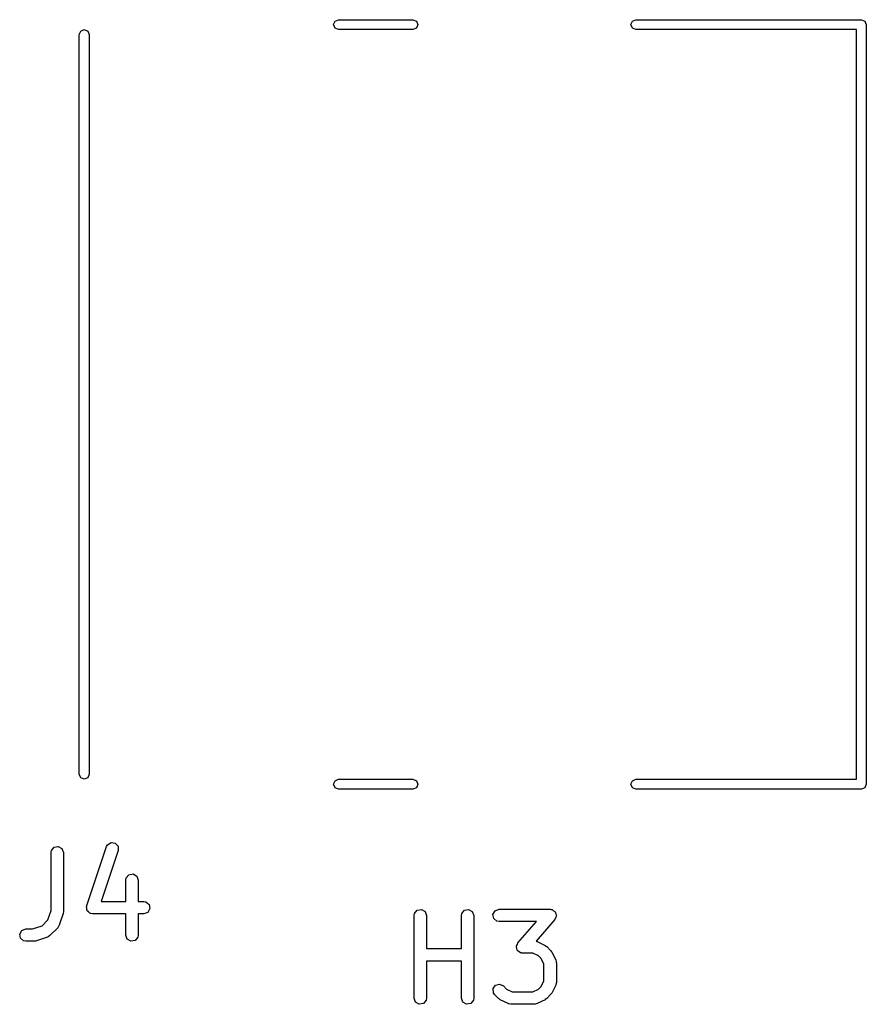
# Model space of a CAD drawing. Extents: x 2.76 to 6.37, y -5.23 to -2.48.
# Tile 13 of 19: x 5.97 to 6.37, y -4.97 to -4.5. Entities that reach past the tile are written whole.
import ezdxf

# ---------------------------------------------------------------- set-up
doc = ezdxf.new("R2010")
doc.units = 0
doc.header["$MEASUREMENT"] = 0
doc.layers.add('BLACK', color=7, linetype='CONTINUOUS')

msp = doc.modelspace()

# ---------------------------------------------------------------- linework, layer by layer
at = {"layer": 'BLACK', "linetype": 'CONTINUOUS'}
for p, q in [((6.11866, -4.50409), (6.11935, -4.50242)), ((6.11935, -4.50242), (6.12102, -4.50173)), ((6.12102, -4.50173), (6.15646, -4.50173)), ((6.15646, -4.50173), (6.15813, -4.50242)), ((6.15813, -4.50242), (6.15882, -4.50409)), ((6.26039, -4.50409), (6.26109, -4.50242)), ((6.26109, -4.50242), (6.26276, -4.50173)), ((6.26276, -4.50173), (6.37024, -4.50173)), ((6.37024, -4.50173), (6.37191, -4.50242)), ((6.37191, -4.50242), (6.3726, -4.50409)), ((5.9974, -4.50882), (5.99809, -4.50715)), ((5.99809, -4.50715), (5.99976, -4.50646)), ((5.99976, -4.50646), (6.00143, -4.50715)), ((6.00143, -4.50715), (6.00213, -4.50882)), ((6.11935, -4.50576), (6.11866, -4.50409)), ((6.12102, -4.50646), (6.11935, -4.50576)), ((6.15646, -4.50646), (6.12102, -4.50646)), ((6.15813, -4.50576), (6.15646, -4.50646)), ((6.15882, -4.50409), (6.15813, -4.50576)), ((6.26109, -4.50576), (6.26039, -4.50409)), ((6.26276, -4.50646), (6.26109, -4.50576)), ((6.36787, -4.50646), (6.26276, -4.50646)), ((6.36787, -4.86354), (6.36787, -4.50646)), ((6.3726, -4.50409), (6.3726, -4.86591)), ((5.9974, -4.86118), (5.9974, -4.50882)), ((6.00213, -4.50882), (6.00213, -4.86118)), ((5.99809, -4.86285), (5.9974, -4.86118)), ((5.99976, -4.86354), (5.99809, -4.86285)), ((6.00143, -4.86285), (5.99976, -4.86354)), ((6.00213, -4.86118), (6.00143, -4.86285)), ((6.11935, -4.86424), (6.12102, -4.86354)), ((6.12102, -4.86354), (6.15646, -4.86354)), ((6.15646, -4.86354), (6.15813, -4.86424)), ((6.26109, -4.86424), (6.26276, -4.86354)), ((6.26276, -4.86354), (6.36787, -4.86354)), ((6.11866, -4.86591), (6.11935, -4.86424)), ((6.11935, -4.86758), (6.11866, -4.86591)), ((6.12102, -4.86827), (6.11935, -4.86758)), ((6.15646, -4.86827), (6.12102, -4.86827)), ((6.15813, -4.86758), (6.15646, -4.86827)), ((6.15813, -4.86424), (6.15882, -4.86591)), ((6.15882, -4.86591), (6.15813, -4.86758)), ((6.26039, -4.86591), (6.26109, -4.86424)), ((6.26109, -4.86758), (6.26039, -4.86591)), ((6.26276, -4.86827), (6.26109, -4.86758)), ((6.37024, -4.86827), (6.26276, -4.86827)), ((6.37191, -4.86758), (6.37024, -4.86827)), ((6.3726, -4.86591), (6.37191, -4.86758)), ((5.9841, -4.89743), (5.9854, -4.89588)), ((5.9854, -4.89588), (5.98739, -4.89553)), ((5.98739, -4.89553), (5.98914, -4.89654)), ((5.98914, -4.89654), (5.98983, -4.89844)), ((6.00095, -4.92375), (6.01032, -4.89563)), ((6.01032, -4.89563), (6.01081, -4.89473)), ((6.01081, -4.89473), (6.01253, -4.89367)), ((6.01253, -4.89367), (6.01453, -4.89397)), ((6.01453, -4.89397), (6.01587, -4.89548)), ((6.01587, -4.89548), (6.01592, -4.8975)), ((5.98392, -4.89844), (5.9841, -4.89743)), ((5.98392, -4.92608), (5.98392, -4.89844)), ((5.98983, -4.89844), (5.98983, -4.92656)), ((6.01592, -4.8975), (6.00785, -4.92173)), ((6.01954, -4.91156), (6.01972, -4.91055)), ((6.01972, -4.91055), (6.02102, -4.90901)), ((6.02102, -4.90901), (6.02301, -4.90866)), ((6.02301, -4.90866), (6.02476, -4.90967)), ((6.02476, -4.90967), (6.02545, -4.91156)), ((6.01954, -4.92173), (6.01954, -4.91156)), ((6.02545, -4.91156), (6.02545, -4.92173)), ((6.00084, -4.92417), (6.00095, -4.92398)), ((6.00098, -4.92497), (6.00084, -4.92417)), ((6.00095, -4.92398), (6.00095, -4.92375)), ((6.00785, -4.92173), (6.01954, -4.92173)), ((6.02545, -4.92173), (6.02812, -4.92173)), ((6.02812, -4.92173), (6.02913, -4.92191)), ((6.02913, -4.92191), (6.03068, -4.92321)), ((6.03068, -4.92321), (6.03103, -4.9252)), ((5.98242, -4.93059), (5.98392, -4.92608)), ((5.98968, -4.9275), (5.9878, -4.93312)), ((5.98983, -4.92656), (5.98968, -4.92743)), ((5.98968, -4.92743), (5.98968, -4.9275)), ((6.001, -4.92577), (6.00098, -4.92497)), ((6.00115, -4.92594), (6.001, -4.92577)), ((6.00119, -4.92616), (6.00115, -4.92594)), ((6.00181, -4.92668), (6.00119, -4.92616)), ((6.00234, -4.92728), (6.00181, -4.92668)), ((6.00257, -4.92732), (6.00234, -4.92728)), ((6.00274, -4.92746), (6.00257, -4.92732)), ((6.00375, -4.92764), (6.00274, -4.92746)), ((6.01954, -4.92764), (6.00375, -4.92764)), ((6.01954, -4.93781), (6.01954, -4.92764)), ((6.02812, -4.92764), (6.02545, -4.92764)), ((6.02545, -4.92764), (6.02545, -4.93781)), ((6.03002, -4.92695), (6.02812, -4.92764)), ((6.03103, -4.9252), (6.03002, -4.92695)), ((6.15705, -4.92844), (6.15723, -4.92743)), ((6.15705, -4.96781), (6.15705, -4.92844)), ((6.15723, -4.92743), (6.15853, -4.92588)), ((6.15853, -4.92588), (6.16052, -4.92553)), ((6.16052, -4.92553), (6.16227, -4.92654)), ((6.16227, -4.92654), (6.16296, -4.92844)), ((6.16296, -4.92844), (6.16296, -4.94424)), ((6.17955, -4.92844), (6.17973, -4.92743)), ((6.17955, -4.94424), (6.17955, -4.92844)), ((6.17973, -4.92743), (6.18102, -4.92588)), ((6.18102, -4.92588), (6.18301, -4.92553)), ((6.18301, -4.92553), (6.18476, -4.92654)), ((6.18476, -4.92654), (6.18545, -4.92844)), ((6.18545, -4.92844), (6.18545, -4.96781)), ((6.19459, -4.92793), (6.1956, -4.92618)), ((6.19494, -4.92992), (6.19459, -4.92793)), ((6.1956, -4.92618), (6.1975, -4.92549)), ((6.1975, -4.92549), (6.22187, -4.92549)), ((6.22187, -4.92549), (6.22231, -4.92556)), ((6.22231, -4.92556), (6.22244, -4.92554)), ((6.22244, -4.92554), (6.22255, -4.92561)), ((6.22255, -4.92561), (6.22288, -4.92567)), ((6.22288, -4.92567), (6.22349, -4.92618)), ((6.22349, -4.92618), (6.22417, -4.92659)), ((6.22417, -4.92659), (6.22425, -4.92681)), ((6.22425, -4.92681), (6.22443, -4.92696)), ((6.22478, -4.92895), (6.22438, -4.92964)), ((6.22443, -4.92696), (6.22457, -4.92775)), ((6.22457, -4.92775), (6.22482, -4.9285)), ((6.22482, -4.9285), (6.22474, -4.92872)), ((6.22474, -4.92872), (6.22478, -4.92895)), ((5.97515, -4.93486), (5.97966, -4.93335)), ((5.97966, -4.93335), (5.98242, -4.93059)), ((5.98716, -4.93411), (5.98709, -4.93427)), ((5.98731, -4.93402), (5.98716, -4.93411)), ((5.9878, -4.93312), (5.98731, -4.93402)), ((6.19649, -4.93121), (6.19494, -4.92992)), ((6.1975, -4.93139), (6.19649, -4.93121)), ((6.21536, -4.93139), (6.1975, -4.93139)), ((6.20653, -4.94149), (6.21536, -4.93139)), ((6.22409, -4.93038), (6.21514, -4.94062)), ((6.22438, -4.92964), (6.22409, -4.93038)), ((5.96897, -4.9373), (5.96998, -4.93555)), ((5.96932, -4.93929), (5.96897, -4.9373)), ((5.96998, -4.93555), (5.97188, -4.93486)), ((5.97188, -4.93486), (5.97515, -4.93486)), ((5.98219, -4.93874), (5.97656, -4.94061)), ((5.98232, -4.93863), (5.98219, -4.93874)), ((5.9825, -4.93861), (5.98232, -4.93863)), ((5.98334, -4.93802), (5.9825, -4.93861)), ((5.98709, -4.93427), (5.98334, -4.93802)), ((6.02024, -4.93971), (6.01954, -4.93781)), ((6.02527, -4.93882), (6.02397, -4.94037)), ((6.02545, -4.93781), (6.02527, -4.93882)), ((5.97087, -4.94058), (5.96932, -4.93929)), ((5.97188, -4.94076), (5.97087, -4.94058)), ((5.97563, -4.94076), (5.97188, -4.94076)), ((5.97569, -4.94074), (5.97563, -4.94076)), ((5.97656, -4.94061), (5.97569, -4.94074)), ((6.02198, -4.94072), (6.02024, -4.93971)), ((6.02397, -4.94037), (6.02198, -4.94072)), ((6.2058, -4.94338), (6.20588, -4.94316)), ((6.20605, -4.94413), (6.2058, -4.94338)), ((6.20584, -4.94293), (6.20624, -4.94224)), ((6.20588, -4.94316), (6.20584, -4.94293)), ((6.20624, -4.94224), (6.20653, -4.94149)), ((6.21514, -4.94062), (6.21538, -4.94066)), ((6.21538, -4.94066), (6.21552, -4.94078)), ((6.21552, -4.94078), (6.21569, -4.9408)), ((6.21569, -4.9408), (6.21944, -4.94267)), ((6.21944, -4.94267), (6.22015, -4.9432)), ((6.22015, -4.9432), (6.22021, -4.94323)), ((6.22021, -4.94323), (6.22208, -4.9451)), ((6.16296, -4.94424), (6.17955, -4.94424)), ((6.20619, -4.94491), (6.20605, -4.94413)), ((6.20637, -4.94507), (6.20619, -4.94491)), ((6.20645, -4.94529), (6.20637, -4.94507)), ((6.20713, -4.9457), (6.20645, -4.94529)), ((6.20774, -4.94621), (6.20713, -4.9457)), ((6.20807, -4.94627), (6.20774, -4.94621)), ((6.20817, -4.94633), (6.20807, -4.94627)), ((6.20831, -4.94631), (6.20817, -4.94633)), ((6.20875, -4.94639), (6.20831, -4.94631)), ((6.21367, -4.94639), (6.20875, -4.94639)), ((6.21637, -4.94774), (6.21367, -4.94639)), ((6.21757, -4.94894), (6.21637, -4.94774)), ((6.22208, -4.9451), (6.22259, -4.94582)), ((6.22259, -4.94582), (6.22264, -4.94587)), ((6.22264, -4.94587), (6.22451, -4.94962)), ((6.17955, -4.95014), (6.16296, -4.95014)), ((6.16296, -4.95014), (6.16296, -4.96781)), ((6.17955, -4.96781), (6.17955, -4.95014)), ((6.21892, -4.95163), (6.21757, -4.94894)), ((6.21892, -4.95961), (6.21892, -4.95163)), ((6.22451, -4.94962), (6.2248, -4.9506)), ((6.2248, -4.9506), (6.22476, -4.95077)), ((6.22476, -4.95077), (6.22482, -4.95094)), ((6.22482, -4.95094), (6.22482, -4.96031)), ((6.19465, -4.9633), (6.19581, -4.96164)), ((6.19581, -4.96164), (6.19776, -4.96112)), ((6.19776, -4.96112), (6.19959, -4.96197)), ((6.19959, -4.96197), (6.20112, -4.96351)), ((6.21637, -4.96351), (6.21757, -4.96231)), ((6.21757, -4.96231), (6.21892, -4.95961)), ((6.22451, -4.96163), (6.22264, -4.96538)), ((6.22453, -4.96146), (6.22451, -4.96163)), ((6.22465, -4.96132), (6.22453, -4.96146)), ((6.22482, -4.96031), (6.22465, -4.96132)), ((6.19482, -4.96531), (6.19465, -4.9633)), ((6.19541, -4.96615), (6.19482, -4.96531)), ((6.19729, -4.96802), (6.19541, -4.96615)), ((6.20112, -4.96351), (6.20382, -4.96486)), ((6.20382, -4.96486), (6.21367, -4.96486)), ((6.21367, -4.96486), (6.21637, -4.96351)), ((6.22208, -4.96615), (6.22021, -4.96802)), ((6.22211, -4.96609), (6.22208, -4.96615)), ((6.22264, -4.96538), (6.22211, -4.96609)), ((6.15774, -4.96971), (6.15705, -4.96781)), ((6.15949, -4.97072), (6.15774, -4.96971)), ((6.16148, -4.97037), (6.15949, -4.97072)), ((6.16278, -4.96882), (6.16148, -4.97037)), ((6.16296, -4.96781), (6.16278, -4.96882)), ((6.18024, -4.96971), (6.17955, -4.96781)), ((6.18199, -4.97072), (6.18024, -4.96971)), ((6.18398, -4.97037), (6.18199, -4.97072)), ((6.18528, -4.96882), (6.18398, -4.97037)), ((6.18545, -4.96781), (6.18528, -4.96882)), ((6.19734, -4.96805), (6.19729, -4.96802)), ((6.19805, -4.96858), (6.19734, -4.96805)), ((6.2018, -4.97045), (6.19805, -4.96858)), ((6.20198, -4.97047), (6.2018, -4.97045)), ((6.20211, -4.97058), (6.20198, -4.97047)), ((6.20312, -4.97076), (6.20211, -4.97058)), ((6.21437, -4.97076), (6.20312, -4.97076)), ((6.21454, -4.9707), (6.21437, -4.97076)), ((6.21471, -4.97074), (6.21454, -4.9707)), ((6.21569, -4.97045), (6.21471, -4.97074)), ((6.21944, -4.96858), (6.21569, -4.97045)), ((6.21949, -4.96853), (6.21944, -4.96858)), ((6.22021, -4.96802), (6.21949, -4.96853))]:
    msp.add_line(p, q, dxfattribs=at)

doc.saveas('drawing.dxf')
